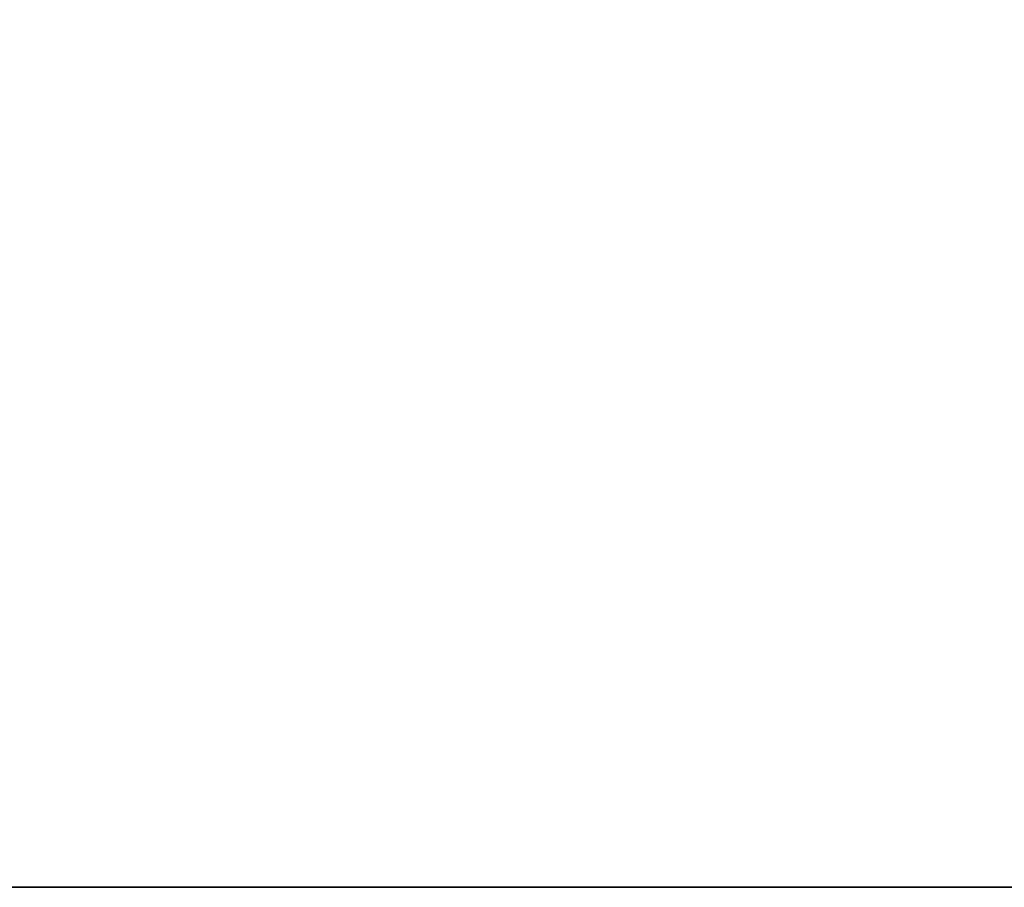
# Model space of a CAD drawing. Header units: centimetres. Extents: x 0 to 30.7, y 0 to 40.
# Tile 166 of 256: x 27.256 to 28.025, y 0 to 0.677. Entities that reach past the tile are written whole.
import ezdxf

# ---------------------------------------------------------------- set-up
doc = ezdxf.new("R2010")
doc.units = ezdxf.units.CM
doc.header["$LTSCALE"] = 2.54
doc.layers.get('0').update_dxf_attribs({"true_color": 0xff5454})

# ---------------------------------------------------------------- blocks, each defined once
blk = doc.blocks.new('Kosz na _mieci DERBIN SMALL.STL')
at = {"color": 0}
for p, q in [((30.13, 0, 15.8), (0.53, 0, 15.7)), ((0.53, 0, 15.7), (30.13, 0, 15.7)), ((30.13, 0, 15.8), (0.53, 0, 15.7)), ((30.13, 0, 15.8), (0.53, 0, 15.8)), ((0.53, 0, 15.7), (30.13, 0, 15.7)), ((30.13, 0, 15.8), (0.53, 0, 15.8))]:
    blk.add_line(p, q, dxfattribs=at)
mesh = blk.add_polyface(dxfattribs=at)
corners = [(30.13, 40, 15.7), (0.53, 0, 15.7), (0.53, 40, 15.7)]
mesh.append_faces([[corners[k] for k in face] for face in [(0, 1, 2)]], dxfattribs={"color": 0})
mesh = blk.add_polyface(dxfattribs=at)
corners = [(30.13, 0, 15.7), (0.53, 0, 15.7), (30.13, 40, 15.7)]
mesh.append_faces([[corners[k] for k in face] for face in [(0, 1, 2)]], dxfattribs={"color": 0})
mesh = blk.add_polyface(dxfattribs=at)
corners = [(30.13, 40, 15.8), (0.53, 0, 15.8), (30.13, 0, 15.8)]
mesh.append_faces([[corners[k] for k in face] for face in [(0, 1, 2)]], dxfattribs={"color": 0})
mesh = blk.add_polyface(dxfattribs=at)
corners = [(30.13, 40, 15.8), (0.53, 40, 15.8), (0.53, 0, 15.8)]
mesh.append_faces([[corners[k] for k in face] for face in [(0, 1, 2)]], dxfattribs={"color": 0})
mesh = blk.add_polyface(dxfattribs=at)
corners = [(30.13, 0, 15.8), (0.53, 0, 15.7), (30.13, 0, 15.7)]
mesh.append_faces([[corners[k] for k in face] for face in [(0, 1, 2)]], dxfattribs={"color": 0})
mesh = blk.add_polyface(dxfattribs=at)
corners = [(0.53, 0, 15.8), (0.53, 0, 15.7), (30.13, 0, 15.8)]
mesh.append_faces([[corners[k] for k in face] for face in [(0, 1, 2)]], dxfattribs={"color": 0})

msp = doc.modelspace()

# ---------------------------------------------------------------- block references
at = {"color": 0}
msp.add_blockref('Kosz na _mieci DERBIN SMALL.STL', (0, 0), dxfattribs=at)

doc.saveas('drawing.dxf')
